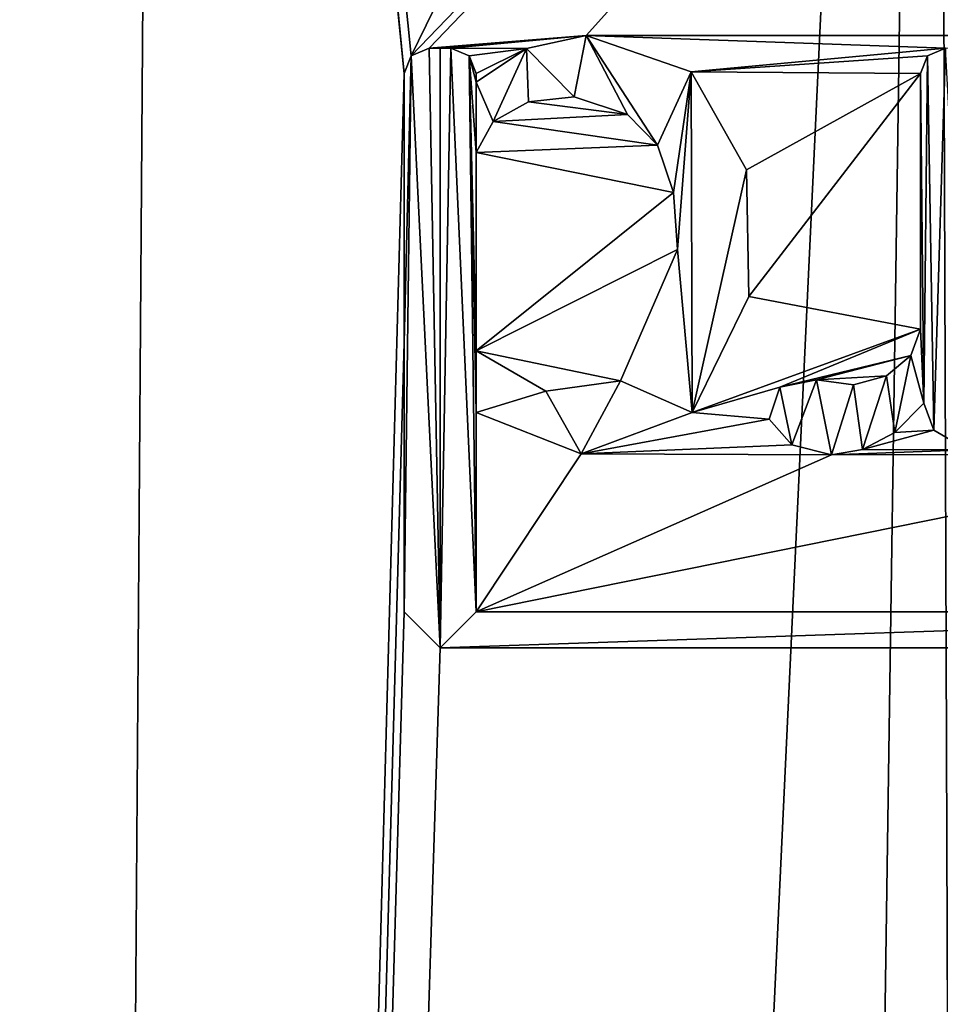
# Model space of a CAD drawing. Header units: millimetres. Extents: x -198 to 35, y -266 to 413.
# Tile 77 of 98: x -59.63 to -56.08, y -41.34 to -37.54. Entities that reach past the tile are written whole.
import ezdxf

# ---------------------------------------------------------------- set-up
doc = ezdxf.new("R2010")
doc.units = ezdxf.units.MM
doc.header["$LTSCALE"] = 87.30003
for name, color, linetype in [('1286', 7, 'CONTINUOUS'), ('1288', 7, 'CONTINUOUS'), ('1290', 7, 'CONTINUOUS'), ('1291', 7, 'CONTINUOUS'), ('1292', 7, 'CONTINUOUS'), ('1293', 7, 'CONTINUOUS'), ('1294', 7, 'CONTINUOUS'), ('1295', 7, 'CONTINUOUS'), ('1296', 7, 'CONTINUOUS'), ('1297', 7, 'CONTINUOUS'), ('1298', 7, 'CONTINUOUS'), ('1299', 7, 'CONTINUOUS'), ('1300', 7, 'CONTINUOUS'), ('1301', 7, 'CONTINUOUS'), ('1303', 7, 'CONTINUOUS'), ('1304', 7, 'CONTINUOUS'), ('1305', 7, 'CONTINUOUS'), ('1306', 7, 'CONTINUOUS'), ('1307', 7, 'CONTINUOUS'), ('1308', 7, 'CONTINUOUS'), ('878', 7, 'CONTINUOUS'), ('879', 7, 'CONTINUOUS')]:
    doc.layers.add(name, color=color, linetype=linetype)

msp = doc.modelspace()

# ---------------------------------------------------------------- linework, layer by layer
at = {"layer": '1286', "color": 7, "linetype": 'Continuous'}
for points in [[(-59.0841, -28.0893, 69.3411), (-59.5174, -88.3191, 70.5208), (-58.144, -37.7439, 69.9564), (-59.0841, -28.0893, 69.3411)], [(-53.434, -28.0968, 71.3632), (-59.0841, -28.0893, 69.3411), (-58.1168, -37.6766, 69.966), (-53.434, -28.0968, 71.3632)], [(-58.1168, -37.6766, 69.966), (-59.0841, -28.0893, 69.3411), (-58.144, -37.7439, 69.9564), (-58.1168, -37.6766, 69.966)], [(-48.894, -28.1001, 71.9474), (-53.434, -28.0968, 71.3632), (-58.1168, -37.6766, 69.966), (-48.894, -28.1001, 71.9474)], [(-58.047, -37.6469, 69.9929), (-48.894, -28.1001, 71.9474), (-58.1168, -37.6766, 69.966), (-58.047, -37.6469, 69.9929)], [(-57.442, -37.5979, 70.2243), (-48.894, -28.1001, 71.9474), (-58.047, -37.6469, 69.9929), (-57.442, -37.5979, 70.2243)], [(-48.894, -28.1001, 71.9474), (-57.442, -37.5979, 70.2243), (-53.188, -37.5979, 71.4771), (-48.894, -28.1001, 71.9474)], [(-58.005, -37.6469, 70.0094), (-57.442, -37.5979, 70.2243), (-58.047, -37.6469, 69.9929), (-58.005, -37.6469, 70.0094)], [(-57.963, -37.6469, 70.0259), (-57.442, -37.5979, 70.2243), (-58.005, -37.6469, 70.0094), (-57.963, -37.6469, 70.0259)], [(-57.6719, -37.6474, 70.1384), (-57.442, -37.5979, 70.2243), (-57.963, -37.6469, 70.0259), (-57.6719, -37.6474, 70.1384)], [(-57.442, -37.5979, 70.2243), (-57.0366, -37.7379, 70.3751), (-56.055, -37.6469, 70.709), (-57.442, -37.5979, 70.2243)], [(-57.442, -37.5979, 70.2243), (-56.055, -37.6469, 70.709), (-53.188, -37.5979, 71.4771), (-57.442, -37.5979, 70.2243)], [(-57.8932, -37.6765, 70.0536), (-57.6719, -37.6474, 70.1384), (-57.963, -37.6469, 70.0259), (-57.8932, -37.6765, 70.0536)], [(-57.866, -37.7439, 70.0655), (-57.6719, -37.6474, 70.1384), (-57.8932, -37.6765, 70.0536), (-57.866, -37.7439, 70.0655)], [(-57.866, -37.7779, 70.0662), (-57.6719, -37.6474, 70.1384), (-57.866, -37.7439, 70.0655), (-57.866, -37.7779, 70.0662)], [(-56.055, -37.6469, 70.709), (-57.0366, -37.7379, 70.3751), (-56.1244, -37.6762, 70.6868), (-56.055, -37.6469, 70.709)], [(-56.1244, -37.6762, 70.6868), (-57.0366, -37.7379, 70.3751), (-56.152, -37.7439, 70.6787), (-56.1244, -37.6762, 70.6868)], [(-58.144, -37.7439, 69.9564), (-59.5174, -88.3191, 70.5208), (-58.144, -38.7823, 69.9769), (-58.144, -37.7439, 69.9564)], [(-57.0366, -37.7379, 70.3751), (-56.8229, -38.1165, 70.4569), (-56.152, -37.7439, 70.6787), (-57.0366, -37.7379, 70.3751)], [(-56.8229, -38.1165, 70.4569), (-56.8143, -38.6054, 70.4675), (-56.152, -37.7439, 70.6787), (-56.8229, -38.1165, 70.4569)], [(-56.152, -37.7439, 70.6787), (-56.8143, -38.6054, 70.4675), (-56.152, -38.7309, 70.6919), (-56.152, -37.7439, 70.6787)], [(-57.4878, -37.8344, 70.2113), (-57.6643, -37.8542, 70.1451), (-57.2818, -37.9019, 70.2889), (-57.4878, -37.8344, 70.2113)], [(-57.6643, -37.8542, 70.1451), (-57.8002, -37.9297, 70.0944), (-57.2818, -37.9019, 70.2889), (-57.6643, -37.8542, 70.1451)], [(-57.2818, -37.9019, 70.2889), (-57.8002, -37.9297, 70.0944), (-57.1657, -38.0212, 70.3332), (-57.2818, -37.9019, 70.2889)], [(-57.8002, -37.9297, 70.0944), (-57.866, -38.0489, 70.0713), (-57.1657, -38.0212, 70.3332), (-57.8002, -37.9297, 70.0944)], [(-57.1657, -38.0212, 70.3332), (-57.866, -38.0489, 70.0713), (-57.1041, -38.2035, 70.3585), (-57.1657, -38.0212, 70.3332)], [(-57.1041, -38.2035, 70.3585), (-57.866, -38.0489, 70.0713), (-57.866, -38.8139, 70.0857), (-57.1041, -38.2035, 70.3585)], [(-57.089, -38.4239, 70.3675), (-57.1041, -38.2035, 70.3585), (-57.866, -38.8139, 70.0857), (-57.089, -38.4239, 70.3675)], [(-57.3085, -38.9297, 70.2965), (-57.089, -38.4239, 70.3675), (-57.866, -38.8139, 70.0857), (-57.3085, -38.9297, 70.2965)], [(-56.8143, -38.6054, 70.4675), (-57.0321, -39.0527, 70.398), (-56.152, -38.7309, 70.6919), (-56.8143, -38.6054, 70.4675)], [(-56.152, -38.7309, 70.6919), (-57.0321, -39.0527, 70.398), (-56.6944, -38.9545, 70.5142), (-56.152, -38.7309, 70.6919)], [(-56.189, -38.832, 70.6813), (-56.152, -38.7309, 70.6919), (-56.6944, -38.9545, 70.5142), (-56.189, -38.832, 70.6813)], [(-59.5174, -88.3191, 70.5208), (-58.144, -39.8219, 69.9974), (-58.144, -38.7823, 69.9769), (-59.5174, -88.3191, 70.5208)], [(-57.5965, -38.9706, 70.1908), (-57.3085, -38.9297, 70.2965), (-57.866, -38.8139, 70.0857), (-57.5965, -38.9706, 70.1908)], [(-56.553, -38.9259, 70.5619), (-56.189, -38.832, 70.6813), (-56.6944, -38.9545, 70.5142), (-56.553, -38.9259, 70.5619)], [(-56.283, -38.9116, 70.6516), (-56.189, -38.832, 70.6813), (-56.553, -38.9259, 70.5619), (-56.283, -38.9116, 70.6516)], [(-56.4097, -38.9461, 70.6102), (-56.283, -38.9116, 70.6516), (-56.553, -38.9259, 70.5619), (-56.4097, -38.9461, 70.6102)], [(-56.6944, -38.9545, 70.5142), (-57.0321, -39.0527, 70.398), (-56.7352, -39.0783, 70.502), (-56.6944, -38.9545, 70.5142)], [(-56.139, -39.0164, 70.6999), (-56.2512, -39.1299, 70.665), (-56.1009, -39.1209, 70.7135), (-56.139, -39.0164, 70.6999)], [(-57.866, -39.0529, 70.0902), (-57.866, -39.8219, 70.1045), (-57.4611, -39.2117, 70.2454), (-57.866, -39.0529, 70.0902)], [(-57.0321, -39.0527, 70.398), (-57.4611, -39.2117, 70.2454), (-56.7352, -39.0783, 70.502), (-57.0321, -39.0527, 70.398)], [(-56.7352, -39.0783, 70.502), (-57.4611, -39.2117, 70.2454), (-56.6483, -39.1771, 70.5333), (-56.7352, -39.0783, 70.502)], [(-56.2512, -39.1299, 70.665), (-56.3752, -39.1959, 70.6252), (-56.1009, -39.1209, 70.7135), (-56.2512, -39.1299, 70.665)], [(-56.1009, -39.1209, 70.7135), (-56.3752, -39.1959, 70.6252), (-55.9699, -39.196, 70.7562), (-56.1009, -39.1209, 70.7135)], [(-57.4611, -39.2117, 70.2454), (-57.866, -39.8219, 70.1045), (-56.4956, -39.2156, 70.5854), (-57.4611, -39.2117, 70.2454)], [(-56.6483, -39.1771, 70.5333), (-57.4611, -39.2117, 70.2454), (-56.4956, -39.2156, 70.5854), (-56.6483, -39.1771, 70.5333)], [(-56.3752, -39.1959, 70.6252), (-56.4956, -39.2156, 70.5854), (-55.9699, -39.196, 70.7562), (-56.3752, -39.1959, 70.6252)], [(-55.9699, -39.196, 70.7562), (-56.4956, -39.2156, 70.5854), (-54.8653, -39.2151, 71.0825), (-55.9699, -39.196, 70.7562)], [(-56.4956, -39.2156, 70.5854), (-57.866, -39.8219, 70.1045), (-54.8653, -39.2151, 71.0825), (-56.4956, -39.2156, 70.5854)], [(-54.8653, -39.2151, 71.0825), (-57.866, -39.8219, 70.1045), (-53.893, -39.8214, 71.3345), (-54.8653, -39.2151, 71.0825)], [(-58.144, -39.8219, 69.9974), (-59.5174, -88.3191, 70.5208), (-58.0047, -39.9609, 70.054), (-58.144, -39.8219, 69.9974)], [(-57.866, -39.8219, 70.1045), (-58.0047, -39.9609, 70.054), (-53.893, -39.8214, 71.3345), (-57.866, -39.8219, 70.1045)], [(-53.893, -39.8214, 71.3345), (-58.0047, -39.9609, 70.054), (-53.7533, -39.9609, 71.3677), (-53.893, -39.8214, 71.3345)], [(-58.0047, -39.9609, 70.054), (-59.5174, -88.3191, 70.5208), (-53.7533, -39.9609, 71.3677), (-58.0047, -39.9609, 70.054)], [(-53.7533, -39.9609, 71.3677), (-59.5174, -88.3191, 70.5208), (-53.2372, -45.0893, 71.5073), (-53.7533, -39.9609, 71.3677)]]:
    msp.add_3dface(points, dxfattribs=at)
at = {"layer": '1288', "color": 7, "linetype": 'Continuous'}
for points in [[(-57.6718, -37.6474, 70.1919), (-57.4878, -37.8344, 70.2647), (-57.442, -37.5979, 70.2777), (-57.6718, -37.6474, 70.1919)], [(-57.4878, -37.8344, 70.2647), (-57.2817, -37.9019, 70.3422), (-57.442, -37.5979, 70.2777), (-57.4878, -37.8344, 70.2647)], [(-57.2817, -37.9019, 70.3422), (-57.1657, -38.0213, 70.3864), (-57.442, -37.5979, 70.2777), (-57.2817, -37.9019, 70.3422)], [(-57.442, -37.5979, 70.2777), (-57.1657, -38.0213, 70.3864), (-57.0366, -37.7379, 70.4283), (-57.442, -37.5979, 70.2777)], [(-58.047, -37.6469, 70.0467), (-58.1168, -37.6765, 70.0198), (-58.0047, -39.9609, 70.1076), (-58.047, -37.6469, 70.0467)], [(-58.005, -37.6469, 70.0632), (-58.047, -37.6469, 70.0467), (-58.0047, -39.9609, 70.1076), (-58.005, -37.6469, 70.0632)], [(-57.963, -37.6469, 70.0796), (-58.005, -37.6469, 70.0632), (-58.0047, -39.9609, 70.1076), (-57.963, -37.6469, 70.0796)], [(-57.866, -39.8219, 70.1581), (-57.963, -37.6469, 70.0796), (-58.0047, -39.9609, 70.1076), (-57.866, -39.8219, 70.1581)], [(-57.8933, -37.6765, 70.1073), (-57.963, -37.6469, 70.0796), (-57.866, -39.8219, 70.1581), (-57.8933, -37.6765, 70.1073)], [(-57.866, -37.7779, 70.1198), (-57.8002, -37.9297, 70.148), (-57.6718, -37.6474, 70.1919), (-57.866, -37.7779, 70.1198)], [(-57.8002, -37.9297, 70.148), (-57.6643, -37.8542, 70.1986), (-57.6718, -37.6474, 70.1919), (-57.8002, -37.9297, 70.148)], [(-57.6643, -37.8542, 70.1986), (-57.4878, -37.8344, 70.2647), (-57.6718, -37.6474, 70.1919), (-57.6643, -37.8542, 70.1986)], [(-56.1244, -37.6762, 70.7395), (-56.1009, -39.1209, 70.7661), (-56.055, -37.6469, 70.7615), (-56.1244, -37.6762, 70.7395)], [(-56.1009, -39.1209, 70.7661), (-55.9699, -39.196, 70.8087), (-56.055, -37.6469, 70.7615), (-56.1009, -39.1209, 70.7661)], [(-58.144, -39.8219, 70.051), (-58.1168, -37.6765, 70.0198), (-58.144, -38.7823, 70.0307), (-58.144, -39.8219, 70.051)], [(-58.144, -37.7439, 70.0102), (-58.144, -38.7823, 70.0307), (-58.1168, -37.6765, 70.0198), (-58.144, -37.7439, 70.0102)], [(-58.1168, -37.6765, 70.0198), (-58.144, -39.8219, 70.051), (-58.0047, -39.9609, 70.1076), (-58.1168, -37.6765, 70.0198)], [(-57.866, -38.8139, 70.1393), (-57.866, -38.0489, 70.1249), (-57.8933, -37.6765, 70.1073), (-57.866, -38.8139, 70.1393)], [(-57.8933, -37.6765, 70.1073), (-57.866, -38.0489, 70.1249), (-57.866, -37.7779, 70.1198), (-57.8933, -37.6765, 70.1073)], [(-57.866, -38.8139, 70.1393), (-57.8933, -37.6765, 70.1073), (-57.866, -39.0529, 70.1437), (-57.866, -38.8139, 70.1393)], [(-57.866, -37.7439, 70.1192), (-57.8933, -37.6765, 70.1073), (-57.866, -37.7779, 70.1198), (-57.866, -37.7439, 70.1192)], [(-57.866, -39.0529, 70.1437), (-57.8933, -37.6765, 70.1073), (-57.866, -39.8219, 70.1581), (-57.866, -39.0529, 70.1437)], [(-56.152, -37.7439, 70.7313), (-56.139, -39.0164, 70.7525), (-56.1244, -37.6762, 70.7395), (-56.152, -37.7439, 70.7313)], [(-56.139, -39.0164, 70.7525), (-56.1009, -39.1209, 70.7661), (-56.1244, -37.6762, 70.7395), (-56.139, -39.0164, 70.7525)], [(-57.1657, -38.0213, 70.3864), (-57.1041, -38.2035, 70.4116), (-57.0366, -37.7379, 70.4283), (-57.1657, -38.0213, 70.3864)], [(-57.1041, -38.2035, 70.4116), (-57.089, -38.4239, 70.4206), (-57.0366, -37.7379, 70.4283), (-57.1041, -38.2035, 70.4116)], [(-57.0366, -37.7379, 70.4283), (-57.089, -38.4239, 70.4206), (-57.0321, -39.0527, 70.451), (-57.0366, -37.7379, 70.4283)], [(-56.8229, -38.1166, 70.5099), (-57.0366, -37.7379, 70.4283), (-57.0321, -39.0527, 70.451), (-56.8229, -38.1166, 70.5099)], [(-56.152, -38.7309, 70.7445), (-56.139, -39.0164, 70.7525), (-56.152, -37.7439, 70.7313), (-56.152, -38.7309, 70.7445)], [(-57.866, -38.0489, 70.1249), (-57.8002, -37.9297, 70.148), (-57.866, -37.7779, 70.1198), (-57.866, -38.0489, 70.1249)], [(-56.8143, -38.6054, 70.5204), (-56.8229, -38.1166, 70.5099), (-57.0321, -39.0527, 70.451), (-56.8143, -38.6054, 70.5204)], [(-57.089, -38.4239, 70.4206), (-57.3086, -38.9297, 70.3497), (-57.0321, -39.0527, 70.451), (-57.089, -38.4239, 70.4206)], [(-56.189, -38.832, 70.7339), (-56.139, -39.0164, 70.7525), (-56.152, -38.7309, 70.7445), (-56.189, -38.832, 70.7339)], [(-57.5965, -38.9706, 70.2442), (-57.866, -38.8139, 70.1393), (-57.866, -39.0529, 70.1437), (-57.5965, -38.9706, 70.2442)], [(-56.283, -38.9116, 70.7043), (-56.2511, -39.1299, 70.7177), (-56.189, -38.832, 70.7339), (-56.283, -38.9116, 70.7043)], [(-56.2511, -39.1299, 70.7177), (-56.139, -39.0164, 70.7525), (-56.189, -38.832, 70.7339), (-56.2511, -39.1299, 70.7177)], [(-57.3086, -38.9297, 70.3497), (-57.5965, -38.9706, 70.2442), (-57.4611, -39.2117, 70.2987), (-57.3086, -38.9297, 70.3497)], [(-57.0321, -39.0527, 70.451), (-57.3086, -38.9297, 70.3497), (-57.4611, -39.2117, 70.2987), (-57.0321, -39.0527, 70.451)], [(-56.6944, -38.9545, 70.5671), (-56.6483, -39.1771, 70.5861), (-56.553, -38.9259, 70.6147), (-56.6944, -38.9545, 70.5671)], [(-56.6483, -39.1771, 70.5861), (-56.4956, -39.2156, 70.6382), (-56.553, -38.9259, 70.6147), (-56.6483, -39.1771, 70.5861)], [(-56.553, -38.9259, 70.6147), (-56.4956, -39.2156, 70.6382), (-56.4097, -38.9461, 70.6629), (-56.553, -38.9259, 70.6147)], [(-56.4956, -39.2156, 70.6382), (-56.3752, -39.1959, 70.6779), (-56.4097, -38.9461, 70.6629), (-56.4956, -39.2156, 70.6382)], [(-56.4097, -38.9461, 70.6629), (-56.3752, -39.1959, 70.6779), (-56.283, -38.9116, 70.7043), (-56.4097, -38.9461, 70.6629)], [(-56.3752, -39.1959, 70.6779), (-56.2511, -39.1299, 70.7177), (-56.283, -38.9116, 70.7043), (-56.3752, -39.1959, 70.6779)], [(-57.4611, -39.2117, 70.2987), (-57.5965, -38.9706, 70.2442), (-57.866, -39.0529, 70.1437), (-57.4611, -39.2117, 70.2987)], [(-56.7352, -39.0782, 70.5549), (-56.6483, -39.1771, 70.5861), (-56.6944, -38.9545, 70.5671), (-56.7352, -39.0782, 70.5549)]]:
    msp.add_3dface(points, dxfattribs=at)
at = {"layer": '1290', "color": 7, "linetype": 'Continuous'}
for points in [[(-57.866, -38.8139, 70.0857), (-57.866, -38.0489, 70.0713), (-57.866, -38.8139, 70.1393), (-57.866, -38.8139, 70.0857)], [(-57.866, -38.0489, 70.0713), (-57.866, -38.0489, 70.1249), (-57.866, -38.8139, 70.1393), (-57.866, -38.0489, 70.0713)]]:
    msp.add_3dface(points, dxfattribs=at)
at = {"layer": '1291', "color": 7, "linetype": 'Continuous'}
for points in [[(-57.3085, -38.9297, 70.2965), (-57.3086, -38.9297, 70.3497), (-57.089, -38.4239, 70.4206), (-57.3085, -38.9297, 70.2965)], [(-57.089, -38.4239, 70.3675), (-57.3085, -38.9297, 70.2965), (-57.089, -38.4239, 70.4206), (-57.089, -38.4239, 70.3675)], [(-57.5965, -38.9706, 70.1908), (-57.866, -38.8139, 70.0857), (-57.5965, -38.9706, 70.2442), (-57.5965, -38.9706, 70.1908)], [(-57.866, -38.8139, 70.0857), (-57.866, -38.8139, 70.1393), (-57.5965, -38.9706, 70.2442), (-57.866, -38.8139, 70.0857)], [(-57.3085, -38.9297, 70.2965), (-57.5965, -38.9706, 70.1908), (-57.3086, -38.9297, 70.3497), (-57.3085, -38.9297, 70.2965)], [(-57.5965, -38.9706, 70.1908), (-57.5965, -38.9706, 70.2442), (-57.3086, -38.9297, 70.3497), (-57.5965, -38.9706, 70.1908)]]:
    msp.add_3dface(points, dxfattribs=at)
at = {"layer": '1292', "color": 7, "linetype": 'Continuous'}
for points in [[(-57.6643, -37.8542, 70.1451), (-57.4878, -37.8344, 70.2113), (-57.6643, -37.8542, 70.1986), (-57.6643, -37.8542, 70.1451)], [(-57.4878, -37.8344, 70.2113), (-57.4878, -37.8344, 70.2647), (-57.6643, -37.8542, 70.1986), (-57.4878, -37.8344, 70.2113)], [(-57.4878, -37.8344, 70.2113), (-57.2818, -37.9019, 70.2889), (-57.4878, -37.8344, 70.2647), (-57.4878, -37.8344, 70.2113)], [(-57.2818, -37.9019, 70.2889), (-57.2817, -37.9019, 70.3422), (-57.4878, -37.8344, 70.2647), (-57.2818, -37.9019, 70.2889)], [(-57.8002, -37.9297, 70.0944), (-57.6643, -37.8542, 70.1451), (-57.8002, -37.9297, 70.148), (-57.8002, -37.9297, 70.0944)], [(-57.6643, -37.8542, 70.1451), (-57.6643, -37.8542, 70.1986), (-57.8002, -37.9297, 70.148), (-57.6643, -37.8542, 70.1451)], [(-57.2818, -37.9019, 70.2889), (-57.1657, -38.0212, 70.3332), (-57.2817, -37.9019, 70.3422), (-57.2818, -37.9019, 70.2889)], [(-57.1657, -38.0212, 70.3332), (-57.1657, -38.0213, 70.3864), (-57.2817, -37.9019, 70.3422), (-57.1657, -38.0212, 70.3332)], [(-57.866, -38.0489, 70.0713), (-57.8002, -37.9297, 70.0944), (-57.866, -38.0489, 70.1249), (-57.866, -38.0489, 70.0713)], [(-57.866, -38.0489, 70.1249), (-57.8002, -37.9297, 70.0944), (-57.8002, -37.9297, 70.148), (-57.866, -38.0489, 70.1249)], [(-57.1657, -38.0212, 70.3332), (-57.1041, -38.2035, 70.3585), (-57.1657, -38.0213, 70.3864), (-57.1657, -38.0212, 70.3332)], [(-57.1041, -38.2035, 70.3585), (-57.1041, -38.2035, 70.4116), (-57.1657, -38.0213, 70.3864), (-57.1041, -38.2035, 70.3585)], [(-57.1041, -38.2035, 70.3585), (-57.089, -38.4239, 70.3675), (-57.1041, -38.2035, 70.4116), (-57.1041, -38.2035, 70.3585)], [(-57.089, -38.4239, 70.3675), (-57.089, -38.4239, 70.4206), (-57.1041, -38.2035, 70.4116), (-57.089, -38.4239, 70.3675)]]:
    msp.add_3dface(points, dxfattribs=at)
at = {"layer": '1293', "color": 7, "linetype": 'Continuous'}
for points in [[(-58.144, -37.7439, 69.9564), (-58.144, -38.7823, 69.9769), (-58.144, -37.7439, 70.0102), (-58.144, -37.7439, 69.9564)], [(-58.144, -38.7823, 69.9769), (-58.144, -38.7823, 70.0307), (-58.144, -37.7439, 70.0102), (-58.144, -38.7823, 69.9769)], [(-58.144, -38.7823, 69.9769), (-58.144, -39.8219, 69.9974), (-58.144, -38.7823, 70.0307), (-58.144, -38.7823, 69.9769)], [(-58.144, -39.8219, 69.9974), (-58.144, -39.8219, 70.051), (-58.144, -38.7823, 70.0307), (-58.144, -39.8219, 69.9974)]]:
    msp.add_3dface(points, dxfattribs=at)
at = {"layer": '1294', "color": 7, "linetype": 'Continuous'}
for points in [[(-58.047, -37.6469, 69.9929), (-58.1168, -37.6766, 69.966), (-58.047, -37.6469, 70.0467), (-58.047, -37.6469, 69.9929)], [(-58.1168, -37.6766, 69.966), (-58.1168, -37.6765, 70.0198), (-58.047, -37.6469, 70.0467), (-58.1168, -37.6766, 69.966)], [(-58.1168, -37.6766, 69.966), (-58.144, -37.7439, 69.9564), (-58.1168, -37.6765, 70.0198), (-58.1168, -37.6766, 69.966)], [(-58.144, -37.7439, 69.9564), (-58.144, -37.7439, 70.0102), (-58.1168, -37.6765, 70.0198), (-58.144, -37.7439, 69.9564)]]:
    msp.add_3dface(points, dxfattribs=at)
at = {"layer": '1295', "color": 7, "linetype": 'Continuous'}
for points in [[(-57.963, -37.6469, 70.0259), (-58.005, -37.6469, 70.0094), (-58.047, -37.6469, 70.0467), (-57.963, -37.6469, 70.0259)], [(-57.963, -37.6469, 70.0259), (-58.047, -37.6469, 70.0467), (-58.005, -37.6469, 70.0632), (-57.963, -37.6469, 70.0259)], [(-58.005, -37.6469, 70.0094), (-58.047, -37.6469, 69.9929), (-58.047, -37.6469, 70.0467), (-58.005, -37.6469, 70.0094)], [(-57.963, -37.6469, 70.0259), (-58.005, -37.6469, 70.0632), (-57.963, -37.6469, 70.0796), (-57.963, -37.6469, 70.0259)]]:
    msp.add_3dface(points, dxfattribs=at)
at = {"layer": '1296', "color": 7, "linetype": 'Continuous'}
for points in [[(-57.8932, -37.6765, 70.0536), (-57.963, -37.6469, 70.0259), (-57.8933, -37.6765, 70.1073), (-57.8932, -37.6765, 70.0536)], [(-57.963, -37.6469, 70.0259), (-57.963, -37.6469, 70.0796), (-57.8933, -37.6765, 70.1073), (-57.963, -37.6469, 70.0259)], [(-57.8932, -37.6765, 70.0536), (-57.8933, -37.6765, 70.1073), (-57.866, -37.7439, 70.1192), (-57.8932, -37.6765, 70.0536)], [(-57.866, -37.7439, 70.0655), (-57.8932, -37.6765, 70.0536), (-57.866, -37.7439, 70.1192), (-57.866, -37.7439, 70.0655)]]:
    msp.add_3dface(points, dxfattribs=at)
at = {"layer": '1297', "color": 7, "linetype": 'Continuous'}
for points in [[(-57.866, -37.7779, 70.0662), (-57.866, -37.7439, 70.0655), (-57.866, -37.7439, 70.1192), (-57.866, -37.7779, 70.0662)], [(-57.866, -37.7779, 70.0662), (-57.866, -37.7439, 70.1192), (-57.866, -37.7779, 70.1198), (-57.866, -37.7779, 70.0662)]]:
    msp.add_3dface(points, dxfattribs=at)
at = {"layer": '1298', "color": 7, "linetype": 'Continuous'}
for points in [[(-57.442, -37.5979, 70.2243), (-57.6719, -37.6474, 70.1384), (-57.442, -37.5979, 70.2777), (-57.442, -37.5979, 70.2243)], [(-57.6719, -37.6474, 70.1384), (-57.6718, -37.6474, 70.1919), (-57.442, -37.5979, 70.2777), (-57.6719, -37.6474, 70.1384)], [(-57.6719, -37.6474, 70.1384), (-57.866, -37.7779, 70.0662), (-57.6718, -37.6474, 70.1919), (-57.6719, -37.6474, 70.1384)], [(-57.866, -37.7779, 70.0662), (-57.866, -37.7779, 70.1198), (-57.6718, -37.6474, 70.1919), (-57.866, -37.7779, 70.0662)]]:
    msp.add_3dface(points, dxfattribs=at)
at = {"layer": '1299', "color": 7, "linetype": 'Continuous'}
for points in [[(-57.0366, -37.7379, 70.3751), (-57.442, -37.5979, 70.2243), (-57.0366, -37.7379, 70.4283), (-57.0366, -37.7379, 70.3751)], [(-57.442, -37.5979, 70.2243), (-57.442, -37.5979, 70.2777), (-57.0366, -37.7379, 70.4283), (-57.442, -37.5979, 70.2243)], [(-56.8229, -38.1165, 70.4569), (-57.0366, -37.7379, 70.3751), (-57.0366, -37.7379, 70.4283), (-56.8229, -38.1165, 70.4569)], [(-56.8229, -38.1165, 70.4569), (-57.0366, -37.7379, 70.4283), (-56.8229, -38.1166, 70.5099), (-56.8229, -38.1165, 70.4569)], [(-56.8143, -38.6054, 70.4675), (-56.8229, -38.1165, 70.4569), (-56.8229, -38.1166, 70.5099), (-56.8143, -38.6054, 70.4675)], [(-56.8143, -38.6054, 70.4675), (-56.8229, -38.1166, 70.5099), (-56.8143, -38.6054, 70.5204), (-56.8143, -38.6054, 70.4675)], [(-57.0321, -39.0527, 70.398), (-56.8143, -38.6054, 70.4675), (-56.8143, -38.6054, 70.5204), (-57.0321, -39.0527, 70.398)], [(-57.0321, -39.0527, 70.398), (-56.8143, -38.6054, 70.5204), (-57.0321, -39.0527, 70.451), (-57.0321, -39.0527, 70.398)], [(-57.866, -39.0529, 70.0902), (-57.4611, -39.2117, 70.2454), (-57.866, -39.0529, 70.1437), (-57.866, -39.0529, 70.0902)], [(-57.4611, -39.2117, 70.2454), (-57.4611, -39.2117, 70.2987), (-57.866, -39.0529, 70.1437), (-57.4611, -39.2117, 70.2454)], [(-57.4611, -39.2117, 70.2454), (-57.0321, -39.0527, 70.398), (-57.4611, -39.2117, 70.2987), (-57.4611, -39.2117, 70.2454)], [(-57.0321, -39.0527, 70.398), (-57.0321, -39.0527, 70.451), (-57.4611, -39.2117, 70.2987), (-57.0321, -39.0527, 70.398)]]:
    msp.add_3dface(points, dxfattribs=at)
at = {"layer": '1300', "color": 7, "linetype": 'Continuous'}
for points in [[(-57.866, -39.8219, 70.1045), (-57.866, -39.0529, 70.0902), (-57.866, -39.8219, 70.1581), (-57.866, -39.8219, 70.1045)], [(-57.866, -39.0529, 70.0902), (-57.866, -39.0529, 70.1437), (-57.866, -39.8219, 70.1581), (-57.866, -39.0529, 70.0902)]]:
    msp.add_3dface(points, dxfattribs=at)
at = {"layer": '1301', "color": 7, "linetype": 'Continuous'}
for points in [[(-58.144, -39.8219, 69.9974), (-58.0047, -39.9609, 70.054), (-58.144, -39.8219, 70.051), (-58.144, -39.8219, 69.9974)], [(-58.144, -39.8219, 70.051), (-58.0047, -39.9609, 70.054), (-58.0047, -39.9609, 70.1076), (-58.144, -39.8219, 70.051)], [(-58.0047, -39.9609, 70.054), (-57.866, -39.8219, 70.1045), (-58.0047, -39.9609, 70.1076), (-58.0047, -39.9609, 70.054)], [(-57.866, -39.8219, 70.1045), (-57.866, -39.8219, 70.1581), (-58.0047, -39.9609, 70.1076), (-57.866, -39.8219, 70.1045)]]:
    msp.add_3dface(points, dxfattribs=at)
at = {"layer": '1303', "color": 7, "linetype": 'Continuous'}
for points in [[(-56.1009, -39.1209, 70.7135), (-55.9699, -39.196, 70.7562), (-56.1009, -39.1209, 70.7661), (-56.1009, -39.1209, 70.7135)], [(-55.9699, -39.196, 70.7562), (-55.9699, -39.196, 70.8087), (-56.1009, -39.1209, 70.7661), (-55.9699, -39.196, 70.7562)]]:
    msp.add_3dface(points, dxfattribs=at)
at = {"layer": '1304', "color": 7, "linetype": 'Continuous'}
for points in [[(-56.139, -39.0164, 70.6999), (-56.1009, -39.1209, 70.7135), (-56.139, -39.0164, 70.7525), (-56.139, -39.0164, 70.6999)], [(-56.1009, -39.1209, 70.7135), (-56.1009, -39.1209, 70.7661), (-56.139, -39.0164, 70.7525), (-56.1009, -39.1209, 70.7135)]]:
    msp.add_3dface(points, dxfattribs=at)
at = {"layer": '1305', "color": 7, "linetype": 'Continuous'}
for points in [[(-56.553, -38.9259, 70.5619), (-56.6944, -38.9545, 70.5142), (-56.553, -38.9259, 70.6147), (-56.553, -38.9259, 70.5619)], [(-56.6944, -38.9545, 70.5142), (-56.6944, -38.9545, 70.5671), (-56.553, -38.9259, 70.6147), (-56.6944, -38.9545, 70.5142)], [(-56.6944, -38.9545, 70.5142), (-56.7352, -39.0783, 70.502), (-56.7352, -39.0782, 70.5549), (-56.6944, -38.9545, 70.5142)], [(-56.6944, -38.9545, 70.5142), (-56.7352, -39.0782, 70.5549), (-56.6944, -38.9545, 70.5671), (-56.6944, -38.9545, 70.5142)], [(-56.2512, -39.1299, 70.665), (-56.139, -39.0164, 70.6999), (-56.2511, -39.1299, 70.7177), (-56.2512, -39.1299, 70.665)], [(-56.139, -39.0164, 70.6999), (-56.139, -39.0164, 70.7525), (-56.2511, -39.1299, 70.7177), (-56.139, -39.0164, 70.6999)], [(-56.7352, -39.0783, 70.502), (-56.6483, -39.1771, 70.5861), (-56.7352, -39.0782, 70.5549), (-56.7352, -39.0783, 70.502)], [(-56.7352, -39.0783, 70.502), (-56.6483, -39.1771, 70.5333), (-56.6483, -39.1771, 70.5861), (-56.7352, -39.0783, 70.502)], [(-56.3752, -39.1959, 70.6252), (-56.2512, -39.1299, 70.665), (-56.3752, -39.1959, 70.6779), (-56.3752, -39.1959, 70.6252)], [(-56.2512, -39.1299, 70.665), (-56.2511, -39.1299, 70.7177), (-56.3752, -39.1959, 70.6779), (-56.2512, -39.1299, 70.665)], [(-56.6483, -39.1771, 70.5333), (-56.4956, -39.2156, 70.5854), (-56.4956, -39.2156, 70.6382), (-56.6483, -39.1771, 70.5333)], [(-56.6483, -39.1771, 70.5333), (-56.4956, -39.2156, 70.6382), (-56.6483, -39.1771, 70.5861), (-56.6483, -39.1771, 70.5333)], [(-56.4956, -39.2156, 70.5854), (-56.3752, -39.1959, 70.6252), (-56.3752, -39.1959, 70.6779), (-56.4956, -39.2156, 70.5854)], [(-56.4956, -39.2156, 70.5854), (-56.3752, -39.1959, 70.6779), (-56.4956, -39.2156, 70.6382), (-56.4956, -39.2156, 70.5854)]]:
    msp.add_3dface(points, dxfattribs=at)
at = {"layer": '1306', "color": 7, "linetype": 'Continuous'}
for points in [[(-56.152, -38.7309, 70.6919), (-56.189, -38.832, 70.6813), (-56.152, -38.7309, 70.7445), (-56.152, -38.7309, 70.6919)], [(-56.189, -38.832, 70.6813), (-56.189, -38.832, 70.7339), (-56.152, -38.7309, 70.7445), (-56.189, -38.832, 70.6813)], [(-56.189, -38.832, 70.6813), (-56.283, -38.9116, 70.6516), (-56.283, -38.9116, 70.7043), (-56.189, -38.832, 70.6813)], [(-56.189, -38.832, 70.6813), (-56.283, -38.9116, 70.7043), (-56.189, -38.832, 70.7339), (-56.189, -38.832, 70.6813)], [(-56.4097, -38.9461, 70.6102), (-56.553, -38.9259, 70.5619), (-56.4097, -38.9461, 70.6629), (-56.4097, -38.9461, 70.6102)], [(-56.553, -38.9259, 70.5619), (-56.553, -38.9259, 70.6147), (-56.4097, -38.9461, 70.6629), (-56.553, -38.9259, 70.5619)], [(-56.283, -38.9116, 70.6516), (-56.4097, -38.9461, 70.6102), (-56.4097, -38.9461, 70.6629), (-56.283, -38.9116, 70.6516)], [(-56.283, -38.9116, 70.6516), (-56.4097, -38.9461, 70.6629), (-56.283, -38.9116, 70.7043), (-56.283, -38.9116, 70.6516)]]:
    msp.add_3dface(points, dxfattribs=at)
at = {"layer": '1307', "color": 7, "linetype": 'Continuous'}
for points in [[(-56.152, -37.7439, 70.6787), (-56.152, -38.7309, 70.6919), (-56.152, -37.7439, 70.7313), (-56.152, -37.7439, 70.6787)], [(-56.152, -38.7309, 70.6919), (-56.152, -38.7309, 70.7445), (-56.152, -37.7439, 70.7313), (-56.152, -38.7309, 70.6919)]]:
    msp.add_3dface(points, dxfattribs=at)
at = {"layer": '1308', "color": 7, "linetype": 'Continuous'}
for points in [[(-56.055, -37.6469, 70.709), (-56.1244, -37.6762, 70.6868), (-56.055, -37.6469, 70.7615), (-56.055, -37.6469, 70.709)], [(-56.1244, -37.6762, 70.6868), (-56.1244, -37.6762, 70.7395), (-56.055, -37.6469, 70.7615), (-56.1244, -37.6762, 70.6868)], [(-56.1244, -37.6762, 70.6868), (-56.152, -37.7439, 70.6787), (-56.1244, -37.6762, 70.7395), (-56.1244, -37.6762, 70.6868)], [(-56.152, -37.7439, 70.6787), (-56.152, -37.7439, 70.7313), (-56.1244, -37.6762, 70.7395), (-56.152, -37.7439, 70.6787)]]:
    msp.add_3dface(points, dxfattribs=at)
at = {"layer": '878', "linetype": 'Continuous'}
for points in [[(-59.8845, -139.3477, 71.5202), (-59.5174, -88.3191, 70.5208), (-59.8052, -28.0895, 68.8565), (-59.8845, -139.3477, 71.5202)], [(-59.5174, -88.3191, 70.5208), (-59.0841, -28.0893, 69.3411), (-59.8052, -28.0895, 68.8565), (-59.5174, -88.3191, 70.5208)]]:
    msp.add_3dface(points, dxfattribs=at)
at = {"layer": '879', "linetype": 'Continuous'}
for points in [[(-61.144, -28.0942, 52.6389), (-56.0959, -28.0982, 47.7966), (-61.307, -139.3477, 50.8353), (-61.144, -28.0942, 52.6389)], [(-61.307, -139.3477, 50.8353), (-56.0959, -28.0982, 47.7966), (-57.708, -139.3477, 48.1338), (-61.307, -139.3477, 50.8353)], [(-57.708, -139.3477, 48.1338), (-56.0959, -28.0982, 47.7966), (-55.6891, -139.3477, 47.2013), (-57.708, -139.3477, 48.1338)], [(-56.0959, -28.0982, 47.7966), (-52.6661, -28.0996, 46.4276), (-55.6891, -139.3477, 47.2013), (-56.0959, -28.0982, 47.7966)]]:
    msp.add_3dface(points, dxfattribs=at)

doc.saveas('drawing.dxf')
